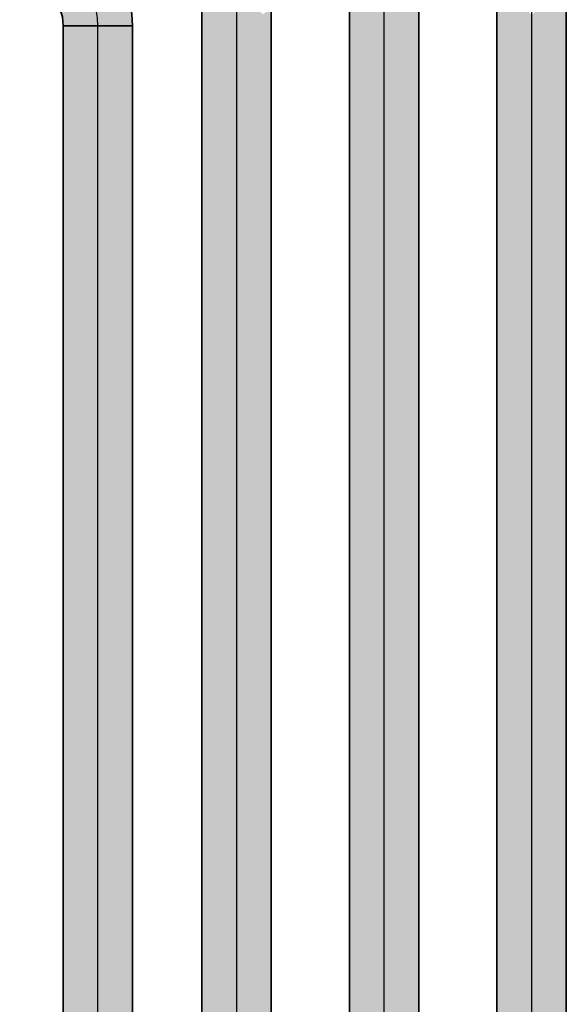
# Model space of a CAD drawing. Extents: x 635 to 1785, y -95 to 499.
# Tile 120 of 159: x 1128 to 1133, y 157 to 166. Entities that reach past the tile are written whole.
import ezdxf
from ezdxf.lldxf.tags import DXFTag

# ---------------------------------------------------------------- set-up
doc = ezdxf.new("R2010")
doc.units = 0
doc.layers.get('0').update_dxf_attribs({"lineweight": 35})
doc.layers.add('Rohrleitung', color=1, linetype='Continuous', lineweight=35, true_color=0xff0000)
doc.layers.add('Rohrleitung-Shading', color=1, linetype='Continuous', lineweight=35, true_color=0xff0000)
tags = doc.linetypes.add('STRICHPUNKT2', pattern=[12.7, 6.35, -3.175, 0, -3.175]).pattern_tags.tags
tags[10:11] = [DXFTag(74, 4), DXFTag(75, 0), DXFTag(340, '0'), DXFTag(46, 0.0), DXFTag(50, 0.0), DXFTag(44, 0.0), DXFTag(45, 0.0)]
tags[8:9] = [DXFTag(74, 4), DXFTag(75, 0), DXFTag(340, '0'), DXFTag(46, 0.0), DXFTag(50, 0.0), DXFTag(44, 0.0), DXFTag(45, 0.0)]
tags[6:7] = [DXFTag(74, 4), DXFTag(75, 0), DXFTag(340, '0'), DXFTag(46, 0.0), DXFTag(50, 0.0), DXFTag(44, 0.0), DXFTag(45, 0.0)]
tags[4:5] = [DXFTag(74, 4), DXFTag(75, 0), DXFTag(340, '0'), DXFTag(46, 0.0), DXFTag(50, 0.0), DXFTag(44, 0.0), DXFTag(45, 0.0)]

# ---------------------------------------------------------------- blocks, each defined once
blk = doc.blocks.new('Shading-A06HSU9UNL', base_point=(1133.0481, 127.5062))
at = {"layer": 'Rohrleitung-Shading', "color": 12, "true_color": 0xd90000}
for points in [[(1132.7111, 164.9602), (1132.7111, 166.3106), (1132.374, 165.4614), (1132.374, 166.692)], [(1133.0481, 165.1822), (1133.0481, 166.6033), (1132.7111, 164.9602), (1132.7111, 166.3106)], [(1132.7111, 163.3373), (1132.7111, 164.9602), (1132.374, 164.017), (1132.374, 165.4614)], [(1133.0481, 163.4998), (1133.0481, 165.1822), (1132.7111, 163.3373), (1132.7111, 164.9602)], [(1132.374, 164.017), (1132.374, 161.9467), (1132.7111, 163.3373), (1132.7111, 160.9586)], [(1132.7111, 163.3373), (1132.7111, 160.9586), (1133.0481, 163.4998), (1133.0481, 161.0683)], [(1132.673, 161.0702), (1132.374, 161.9467), (1132.374, 161.3298)], [(1132.7111, 160.9586), (1132.673, 161.0702), (1132.374, 128.8587), (1132.374, 161.3298)], [(1133.0481, 161.0683), (1132.7649, 160.9762), (1133.0481, 160.6558)], [(1132.7111, 160.9586), (1132.374, 128.8587), (1132.7111, 128.5217)], [(1132.7649, 160.9762), (1132.7111, 160.9586), (1133.0481, 128.8587), (1132.7111, 128.5217)], [(1132.7649, 160.9762), (1133.0481, 128.8587), (1133.0481, 160.6558)]]:
    blk.add_solid(points, dxfattribs=at)
blk = doc.blocks.new('Shading-A06HSUA0NL', base_point=(1128.1581, 87.4422))
at = {"layer": 'Rohrleitung-Shading', "color": 12, "true_color": 0xd90000}
for points in [[(1128.495, 165.9341), (1128.495, 166.2057), (1128.1581, 165.9969), (1128.1581, 166.2057)], [(1128.832, 165.4576), (1128.832, 166.2057), (1128.495, 165.9341), (1128.495, 166.2057)], [(1128.1581, 165.7679), (1128.495, 165.5839), (1128.1581, 165.9969), (1128.495, 165.9341)], [(1128.495, 165.5839), (1128.832, 165.1398), (1128.495, 165.9341), (1128.832, 165.4576)], [(1128.1581, 165.5458), (1128.495, 165.2531), (1128.1581, 165.7679), (1128.495, 165.5839)], [(1128.1581, 128.8587), (1128.495, 128.5217), (1128.1581, 165.5458), (1128.495, 165.2531)], [(1128.495, 165.2531), (1128.832, 164.8718), (1128.495, 165.5839), (1128.832, 165.1398)], [(1128.495, 128.5217), (1128.832, 128.8587), (1128.495, 165.2531), (1128.832, 164.8718)]]:
    blk.add_solid(points, dxfattribs=at)
blk = doc.blocks.new('Shading-A06HSUEANL', base_point=(1131.614, 90.1442))
at = {"layer": 'Rohrleitung-Shading', "color": 12, "true_color": 0xd90000}
for points in [[(1131.2771, 166.4994), (1130.9401, 166.8808), (1131.2771, 165.5542), (1130.9401, 166.0554)], [(1131.614, 166.792), (1131.2771, 166.4994), (1131.614, 165.7762), (1131.2771, 165.5542)], [(1131.2771, 165.5542), (1130.9401, 166.0554), (1131.2771, 164.4376), (1130.9401, 165.1174)], [(1131.614, 165.7762), (1131.2771, 165.5542), (1131.614, 164.6002), (1131.2771, 164.4376)], [(1131.2771, 164.4376), (1130.9401, 165.1174), (1131.2771, 162.8275), (1130.9401, 163.8155)], [(1131.614, 164.6002), (1131.2771, 164.4376), (1131.614, 162.9371), (1131.2771, 162.8275)], [(1131.2771, 162.8275), (1130.9401, 163.8155), (1131.2771, 162.4711), (1130.9401, 162.7638)], [(1131.614, 162.9371), (1131.2771, 162.8275), (1131.614, 162.0898), (1131.2771, 162.4711)], [(1130.9401, 162.7638), (1130.9401, 128.8587), (1131.2771, 162.4711), (1131.2771, 128.5217)], [(1131.2771, 162.4711), (1131.2771, 128.5217), (1131.614, 162.0898), (1131.614, 128.8587)]]:
    blk.add_solid(points, dxfattribs=at)
blk = doc.blocks.new('Shading-A06HSUEENL', base_point=(1129.843, 127.1692))
at = {"layer": 'Rohrleitung-Shading', "color": 12, "true_color": 0xd90000}
for points in [[(1129.506, 166.6494), (1129.843, 166.1481), (1129.506, 166.8968), (1129.843, 166.6041)], [(1129.843, 165.538), (1129.843, 166.1481), (1129.506, 166.2177), (1129.506, 166.6494)], [(1129.843, 166.1481), (1130.0977, 166.3159), (1129.843, 166.6041)], [(1130.1801, 165.7005), (1130.1801, 166.3702), (1129.843, 165.538), (1129.843, 166.1481)], [(1129.506, 166.2177), (1129.506, 165.6843), (1129.843, 165.538), (1129.843, 164.6963)], [(1129.843, 165.538), (1129.843, 164.6963), (1130.1801, 165.7005), (1130.1801, 164.8059)], [(1129.843, 163.9052), (1129.843, 164.6963), (1129.506, 164.7722), (1129.506, 165.6843)], [(1129.5645, 164.4799), (1129.506, 164.7722), (1129.506, 164.5118)], [(1129.843, 163.9052), (1129.506, 164.7722), (1129.6449, 164.0772)], [(1130.1801, 164.8059), (1129.843, 164.6963), (1130.1801, 163.5238), (1129.843, 163.9052)], [(1129.6449, 164.0772), (1129.5645, 164.4799), (1129.506, 164.1978), (1129.506, 164.5118)], [(1129.506, 164.1978), (1129.506, 128.8587), (1129.843, 163.9052), (1129.843, 128.5217)], [(1129.843, 163.9052), (1129.843, 128.5217), (1130.1801, 163.5238), (1130.1801, 128.8587)]]:
    blk.add_solid(points, dxfattribs=at)
blk = doc.blocks.new('Shading-A06HSUG2NL', base_point=(1127.735, 166.9657))
at = {"layer": 'Rohrleitung-Shading', "color": 12, "true_color": 0xd90000}
for points in [[(1127.735, 167.3027), (1127.735, 166.9657), (1128.0189, 167.2654), (1127.9318, 166.9398)], [(1128.0189, 167.2654), (1127.9318, 166.9398), (1128.2836, 167.1557), (1128.115, 166.8639)], [(1128.2836, 167.1557), (1128.115, 166.8639), (1128.5107, 166.9814), (1128.2725, 166.7431)], [(1127.735, 166.9657), (1127.735, 166.6287), (1127.9318, 166.9398), (1127.8445, 166.6143)], [(1128.5107, 166.9814), (1128.2725, 166.7431), (1128.6851, 166.7542), (1128.3932, 166.5857)], [(1127.9318, 166.9398), (1127.8445, 166.6143), (1128.115, 166.8639), (1127.9465, 166.5721)], [(1128.115, 166.8639), (1127.9465, 166.5721), (1128.2725, 166.7431), (1128.0342, 166.5048)], [(1128.6851, 166.7542), (1128.3932, 166.5857), (1128.7947, 166.4897), (1128.4691, 166.4024)], [(1128.2725, 166.7431), (1128.0342, 166.5048), (1128.3932, 166.5857), (1128.1013, 166.4172)], [(1128.3932, 166.5857), (1128.1013, 166.4172), (1128.4691, 166.4024), (1128.1437, 166.3152)], [(1128.7947, 166.4897), (1128.4691, 166.4024), (1128.832, 166.2057), (1128.495, 166.2057)], [(1128.4691, 166.4024), (1128.1437, 166.3152), (1128.495, 166.2057), (1128.1581, 166.2057)]]:
    blk.add_solid(points, dxfattribs=at)
blk = doc.blocks.new('Rohrbogen-A06HSULQNL', base_point=(1127.735, 166.2057))
at = {"color": 0, "linetype": 'ByBlock', "lineweight": -2, "ltscale": 0.35}
for p, q in [((1127.735, 167.3027), (1127.735, 166.6287)), ((1128.832, 166.2057), (1128.158, 166.2057))]:
    blk.add_line(p, q, dxfattribs=at)
for major_axis in [(1.097, 0), (0.423, 0)]:
    blk.add_ellipse((1127.735, 166.2057), major_axis=major_axis, ratio=1, start_param=0, end_param=1.570796, dxfattribs=at)
at = {"color": 0, "linetype": 'STRICHPUNKT2', "lineweight": 25, "ltscale": 0.25}
blk.add_ellipse((1127.735, 166.2057), major_axis=(0.76, 0), ratio=1, start_param=0, end_param=1.570796, dxfattribs=at)
blk = doc.blocks.new('Stahlrohr nach DIN 2448-A06HSW1UNL', base_point=(1128.1581, 87.4422))
at = {"color": 0, "linetype": 'ByBlock', "lineweight": -2, "ltscale": 0.35}
for p, q in [((1128.158, 166.2057), (1128.158, 87.4422)), ((1128.3555, 166.2057), (1128.158, 166.2057)), ((1128.6346, 166.2057), (1128.3555, 166.2057)), ((1128.832, 166.2057), (1128.6346, 166.2057)), ((1128.832, 87.4422), (1128.832, 166.2057))]:
    blk.add_line(p, q, dxfattribs=at)
at = {"color": 0, "linetype": 'STRICHPUNKT2', "lineweight": 25, "ltscale": 0.25}
blk.add_line((1128.495, 87.4422), (1128.495, 166.2057), dxfattribs=at)
blk = doc.blocks.new('Stahlrohr nach DIN 2448-A06HSW1WNL', base_point=(1129.506, 88.7932))
at = {"color": 0, "linetype": 'ByBlock', "lineweight": -2, "ltscale": 0.35}
for p, q in [((1129.506, 167.5567), (1129.506, 88.7932)), ((1130.18, 88.7932), (1130.18, 167.5567))]:
    blk.add_line(p, q, dxfattribs=at)
at = {"color": 0, "linetype": 'STRICHPUNKT2', "lineweight": 25, "ltscale": 0.25}
blk.add_line((1129.843, 167.5567), (1129.843, 88.7932), dxfattribs=at)
blk = doc.blocks.new('Stahlrohr nach DIN 2448-A06HSW1YNL', base_point=(1130.9401, 90.1442))
at = {"color": 0, "linetype": 'ByBlock', "lineweight": -2, "ltscale": 0.35}
for p, q in [((1130.94, 168.9077), (1130.94, 90.1442)), ((1131.614, 90.1442), (1131.614, 168.9077))]:
    blk.add_line(p, q, dxfattribs=at)
at = {"color": 0, "linetype": 'STRICHPUNKT2', "lineweight": 25, "ltscale": 0.25}
blk.add_line((1131.277, 90.1442), (1131.277, 168.9077), dxfattribs=at)
blk = doc.blocks.new('Stahlrohr nach DIN 2448-A06HSW20NL', base_point=(1132.374, 91.4952))
at = {"color": 0, "linetype": 'ByBlock', "lineweight": -2, "ltscale": 0.35}
for p, q in [((1132.374, 170.2587), (1132.374, 91.4952)), ((1133.048, 91.4952), (1133.048, 170.2587))]:
    blk.add_line(p, q, dxfattribs=at)
at = {"color": 0, "linetype": 'STRICHPUNKT2', "lineweight": 25, "ltscale": 0.25}
blk.add_line((1132.711, 170.2587), (1132.711, 91.4952), dxfattribs=at)

msp = doc.modelspace()

# ---------------------------------------------------------------- block references
at = {"layer": 'Rohrleitung'}
for name, p in [('Shading-A06HSU9UNL', (1133.0481, 127.5062)), ('Shading-A06HSUEANL', (1131.614, 90.1442)), ('Shading-A06HSUEENL', (1129.843, 127.1692)), ('Shading-A06HSUG2NL', (1127.735, 166.9657)), ('Shading-A06HSUA0NL', (1128.1581, 87.4422))]:
    msp.add_blockref(name, p, dxfattribs=at)
at = {"layer": 'Rohrleitung', "ltscale": 0.35}
for name, p in [('Stahlrohr nach DIN 2448-A06HSW20NL', (1132.374, 91.4952)), ('Stahlrohr nach DIN 2448-A06HSW1YNL', (1130.9401, 90.1442)), ('Stahlrohr nach DIN 2448-A06HSW1WNL', (1129.506, 88.7932)), ('Rohrbogen-A06HSULQNL', (1127.735, 166.2057)), ('Stahlrohr nach DIN 2448-A06HSW1UNL', (1128.1581, 87.4422))]:
    msp.add_blockref(name, p, dxfattribs=at)

doc.saveas('drawing.dxf')
